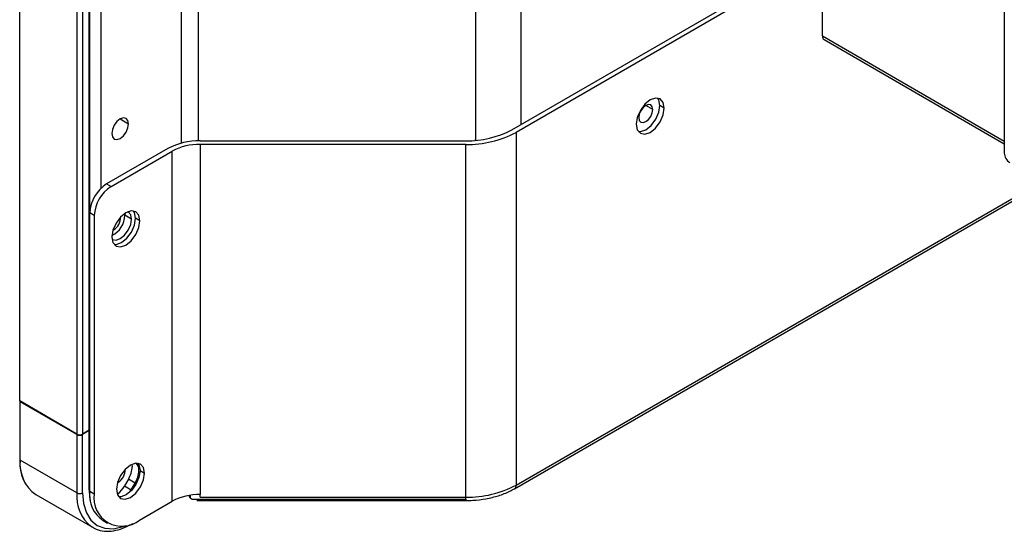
# Model space of a CAD drawing. Header units: millimetres. Extents: x 0 to 1118, y 0 to 864.
# Tile 122 of 256: x 901.7 to 914.12, y 614.52 to 620.97. Entities that reach past the tile are written whole.
import ezdxf

# ---------------------------------------------------------------- set-up
doc = ezdxf.new("R2010")
doc.units = ezdxf.units.MM

msp = doc.modelspace()

# ---------------------------------------------------------------- linework, layer by layer
at = {"color": 8, "linetype": 'Continuous', "lineweight": 25}
for p, q in [((902.7245, 704.6404), (902.7245, 618.8491)), ((903.952, 703.5976), (903.952, 619.4468)), ((903.7399, 619.418), (903.7399, 703.5468)), ((908.0219, 651.0523), (908.0219, 619.6516)), ((907.9644, 615.1059), (930.5927, 628.1689)), ((911.8285, 620.7684), (914.123, 619.4437)), ((909.6874, 619.8411), (909.5989, 619.8921)), ((902.9659, 619.7216), (903.072, 619.6603)), ((907.4562, 619.4596), (907.4426, 619.4517)), ((902.8836, 618.3234), (902.878, 618.3266)), ((902.9416, 615.1419), (902.9361, 615.1452)), ((903.8513, 614.9772), (903.8513, 614.9439)), ((907.328, 614.9114), (907.328, 614.9537)), ((903.1172, 614.6175), (903.1211, 614.6206))]:
    msp.add_line(p, q, dxfattribs=at)
at = {"color": 7, "linetype": 'Continuous', "lineweight": 25}
for p, q in [((901.6992, 616.1657), (901.6992, 704.1888)), ((902.4204, 703.7724), (902.4204, 615.7493)), ((902.4911, 703.7724), (902.4911, 615.7493)), ((902.576, 615.7983), (902.576, 703.8214)), ((902.5848, 618.5686), (902.5848, 703.8336)), ((914.123, 653.3802), (914.123, 619.2927)), ((907.4562, 619.4596), (907.4562, 650.917)), ((907.9437, 615.0601), (930.622, 628.152)), ((907.9078, 619.5857), (911.8285, 621.8491)), ((911.8285, 620.7684), (911.8285, 621.8509)), ((911.8285, 621.7838), (907.9644, 619.5531)), ((911.8492, 620.7226), (914.123, 619.4099)), ((909.8323, 619.8595), (909.7757, 619.8921)), ((907.9644, 619.5531), (907.9644, 615.1059)), ((907.328, 619.4009), (903.9762, 619.4009)), ((903.9762, 619.4009), (903.9762, 614.9864)), ((903.9764, 619.4471), (907.328, 619.4471)), ((907.328, 614.9537), (907.328, 619.4009)), ((903.5663, 619.349), (902.7952, 618.9039)), ((902.8517, 618.8712), (903.6228, 619.3164)), ((903.6228, 614.9018), (903.6228, 619.3164)), ((902.7952, 618.9039), (902.8517, 618.8712)), ((902.6396, 618.5038), (902.583, 618.5365)), ((902.583, 615.0283), (902.583, 618.5365)), ((902.6396, 618.5038), (902.6396, 614.9956)), ((903.0235, 618.53), (903.025, 618.5071)), ((903.1098, 618.4581), (903.025, 618.5071)), ((903.2159, 618.4377), (903.1593, 618.4704)), ((902.8757, 618.3193), (902.8836, 618.3234)), ((901.6992, 616.1657), (901.6992, 616.1639)), ((902.4204, 615.7493), (901.6992, 616.1657)), ((901.6992, 616.1639), (901.6992, 615.429)), ((902.4204, 615.7428), (901.705, 616.1557)), ((901.705, 615.4209), (901.705, 616.1557)), ((902.576, 615.7983), (902.4911, 615.7493)), ((902.576, 615.7917), (902.4911, 615.7428)), ((902.576, 615.0569), (902.576, 615.7917)), ((902.4204, 615.7428), (902.4204, 615.0079)), ((902.4911, 615.0079), (902.4911, 615.7428)), ((902.4204, 615.0079), (901.705, 615.4209)), ((903.1151, 615.3677), (903.1175, 615.3374)), ((903.2174, 615.2889), (903.274, 615.2563)), ((902.9338, 615.1378), (902.9416, 615.1419)), ((903.0709, 615.1805), (903.0209, 615.0939)), ((903.1557, 615.1315), (903.0709, 615.1805)), ((902.5851, 614.9735), (902.576, 615.0813)), ((902.583, 615.0283), (902.6396, 614.9956)), ((903.0209, 615.0939), (903.1057, 615.0449)), ((903.0891, 615.0186), (903.1057, 615.0449)), ((903.1057, 615.0449), (903.1557, 615.1315)), ((901.9018, 614.9859), (902.6172, 614.5729)), ((903.2124, 614.6649), (903.6228, 614.9018)), ((903.8366, 614.9749), (903.8366, 614.9643)), ((903.8513, 614.9439), (903.8757, 614.9298)), ((903.8757, 614.9298), (907.328, 614.9298)), ((903.933, 614.9114), (907.328, 614.9114)), ((903.9757, 614.9537), (903.9759, 614.9863)), ((903.9758, 614.9537), (907.328, 614.9537)), ((907.328, 614.9298), (907.328, 614.9114)), ((902.7508, 614.6574), (902.8074, 614.6248)), ((902.6014, 614.5827), (902.6172, 614.5729)), ((903.1172, 614.6175), (903.126, 614.6226))]:
    msp.add_line(p, q, dxfattribs=at)
at = {"color": 7, "linetype": 'Continuous', "lineweight": 25, "flags": 128}
for points in [[(909.8323, 619.8595), (909.8189, 619.9298), (909.7805, 619.9739), (909.7232, 619.9851), (909.6555, 619.9616), (909.5879, 619.907), (909.5305, 619.8296), (909.4922, 619.7413), (909.4788, 619.6554)], [(909.7757, 619.8921), (909.7623, 619.9625), (909.749, 619.9846)], [(909.4788, 619.6554), (909.4922, 619.585), (909.5305, 619.5409), (909.5879, 619.5298), (909.6555, 619.5533), (909.7232, 619.6079), (909.7805, 619.6852), (909.8189, 619.7736), (909.8323, 619.8595)], [(909.5055, 619.5628), (909.5313, 619.5624), (909.599, 619.5859), (909.6666, 619.6405), (909.724, 619.7179), (909.7623, 619.8062), (909.7757, 619.8921)], [(909.6874, 619.8411), (909.6806, 619.8763), (909.6615, 619.8983), (909.6328, 619.9039), (909.599, 619.8921), (909.5651, 619.8648), (909.5365, 619.8262), (909.5173, 619.782), (909.5106, 619.739)], [(903.072, 619.6603), (903.0639, 619.7025), (903.0409, 619.729), (903.0065, 619.7357), (902.9659, 619.7216), (902.9253, 619.6888), (902.8909, 619.6424), (902.8679, 619.5894), (902.8599, 619.5379)], [(909.5106, 619.739), (909.5173, 619.7039), (909.5365, 619.6818), (909.5651, 619.6762), (909.599, 619.688), (909.6328, 619.7153), (909.6615, 619.754), (909.6806, 619.7982), (909.6874, 619.8411)], [(902.8599, 619.5379), (902.8679, 619.4956), (902.8909, 619.4692), (902.9253, 619.4625), (902.9659, 619.4766), (903.0065, 619.5094), (903.0409, 619.5558), (903.0639, 619.6088), (903.072, 619.6603)], [(903.2159, 618.4377), (903.2025, 618.5081), (903.1641, 618.5522), (903.1068, 618.5633), (903.0391, 618.5398), (902.9715, 618.4852), (902.9141, 618.4078), (902.8758, 618.3195), (902.8624, 618.2336)], [(903.1098, 618.4581), (903.0991, 618.5144), (903.0684, 618.5497), (903.0639, 618.5521)], [(903.1593, 618.4704), (903.1459, 618.5407), (903.1326, 618.5629)], [(902.8624, 618.2336), (902.8758, 618.1632), (902.9141, 618.1191), (902.9715, 618.108), (903.0391, 618.1315), (903.1068, 618.1861), (903.1641, 618.2635), (903.2025, 618.3518), (903.2159, 618.4377)], [(902.8641, 618.206), (902.8684, 618.2033), (902.9143, 618.1944), (902.9684, 618.2132), (903.0225, 618.2568), (903.0684, 618.3187), (903.0991, 618.3894), (903.1098, 618.4581)], [(902.8891, 618.1411), (902.9149, 618.1407), (902.9826, 618.1642), (903.0502, 618.2188), (903.1076, 618.2961), (903.1459, 618.3845), (903.1593, 618.4704)], [(903.274, 615.2563), (903.2605, 615.3266), (903.2222, 615.3707), (903.1648, 615.3819), (903.0972, 615.3583), (903.0295, 615.3037), (902.9722, 615.2264), (902.9339, 615.138), (902.9204, 615.0522)], [(903.2174, 615.2889), (903.2039, 615.203), (903.1656, 615.1147), (903.1083, 615.0373), (903.0406, 614.9827), (902.973, 614.9592), (902.9471, 614.9596)], [(903.1906, 615.3814), (903.2039, 615.3593), (903.2174, 615.2889)], [(902.9204, 615.0522), (902.9339, 614.9818), (902.9722, 614.9377), (903.0295, 614.9266), (903.0972, 614.9501), (903.1648, 615.0047), (903.2222, 615.082), (903.2605, 615.1704), (903.274, 615.2563)], [(902.9282, 614.9968), (902.9323, 614.9972), (902.9368, 614.9977)]]:
    msp.add_lwpolyline(points, dxfattribs=at)
at = {"color": 8, "linetype": 'Continuous', "lineweight": 25, "flags": 128}
for points in [[(902.5941, 614.9055), (902.5866, 614.9387), (902.576, 615.0569)], [(902.4911, 615.0079), (902.5034, 614.8716), (902.5396, 614.7546), (902.5984, 614.6615), (902.6775, 614.5958), (902.774, 614.5601), (902.884, 614.5557), (903.0034, 614.5828), (903.0361, 614.5952)]]:
    msp.add_lwpolyline(points, dxfattribs=at)
at = {"color": 7, "linetype": 'Continuous', "lineweight": 25}
for centre, radius, start, end in [((911.876, 620.7623), 0.048, 172.74417, 235.94365), ((907.3516, 620.63), 1.1832, 268.8559, 298.04024), ((907.3539, 620.6993), 1.2986, 268.8559, 298.04024), ((903.9597, 618.6104), 0.8369, 88.8559, 118.04024), ((903.962, 618.6797), 0.7214, 88.86474, 118.04105), ((914.2766, 619.2997), 0.1537, 182.60548, 237.39452), ((903.0436, 618.5155), 0.461, 122.60548, 177.39452), ((903.1002, 618.4829), 0.461, 122.60548, 177.39452), ((902.7358, 618.5118), 0.2892, 296.09928, 359.07735), ((902.7888, 618.4798), 0.1829, 301.20873, 1.72865), ((901.7092, 616.1649), 0.0101, 185.6948, 245.62534), ((902.5672, 615.815), 0.0189, 297.76992, 327.17548), ((902.5672, 615.8085), 0.0189, 297.76992, 327.17548), ((902.4558, 615.8175), 0.0769, 242.60967, 297.39033), ((902.4558, 615.811), 0.0769, 242.60967, 297.39033), ((902.2756, 615.4035), 0.577, 177.4662, 210.89547), ((901.7092, 615.43), 0.0101, 185.6948, 245.62534), ((902.1705, 615.3695), 0.4683, 173.70115, 234.98667), ((903.0858, 615.2993), 0.1171, 354.63555, 45.02908), ((902.8469, 615.2984), 0.1829, 301.20873, 1.72865), ((902.7929, 615.3485), 0.3248, 328.85627, 358.0435), ((902.8777, 615.2995), 0.3248, 328.85627, 358.0435), ((902.9684, 614.9792), 0.3884, 172.74417, 235.94365), ((902.7228, 615.2607), 0.3416, 308.47274, 330.75567), ((907.3539, 616.2521), 1.2986, 268.8559, 298.04024), ((902.4558, 615.0761), 0.0769, 242.60967, 297.39033), ((902.9888, 614.939), 0.3537, 170.78596, 309.20329), ((903.9619, 614.2652), 0.7213, 88.88265, 118.04268), ((903.8617, 614.9668), 0.0251, 185.6948, 245.62534)]:
    msp.add_arc(centre, radius, start, end, dxfattribs=at)
at = {"color": 8, "linetype": 'Continuous', "lineweight": 25}
for centre, radius, start, end in [((902.5672, 615.0736), 0.0189, 297.76992, 327.17548), ((907.9168, 615.0998), 0.0479, 304.03931, 7.25754), ((902.9037, 614.9624), 0.4854, 174.63024, 231.47684)]:
    msp.add_arc(centre, radius, start, end, dxfattribs=at)
at = {"color": 7, "linetype": 'Continuous', "lineweight": 25}
for points, knots in [([(907.328, 614.9114), (907.3577, 614.912), (907.4436, 614.9135), (907.5841, 614.9307), (907.7418, 614.9691), (907.861, 615.0149), (907.9236, 615.0492), (907.9437, 615.0601)], [0, 0, 0, 0, 0.131839, 0.380749, 0.6306523, 0.8819501, 1, 1, 1, 1]), ([(902.6021, 614.5869), (902.6144, 614.5777), (902.6548, 614.5474), (902.7403, 614.5255), (902.852, 614.5213), (902.9703, 614.5471), (903.0597, 614.5852), (903.1083, 614.6125), (903.1172, 614.6175)], [0, 0, 0, 0, 0.0930462, 0.3068189, 0.5207454, 0.7385908, 0.9522054, 1, 1, 1, 1])]:
    msp.add_open_spline(points, degree=3, knots=knots, dxfattribs=at)

doc.saveas('drawing.dxf')
